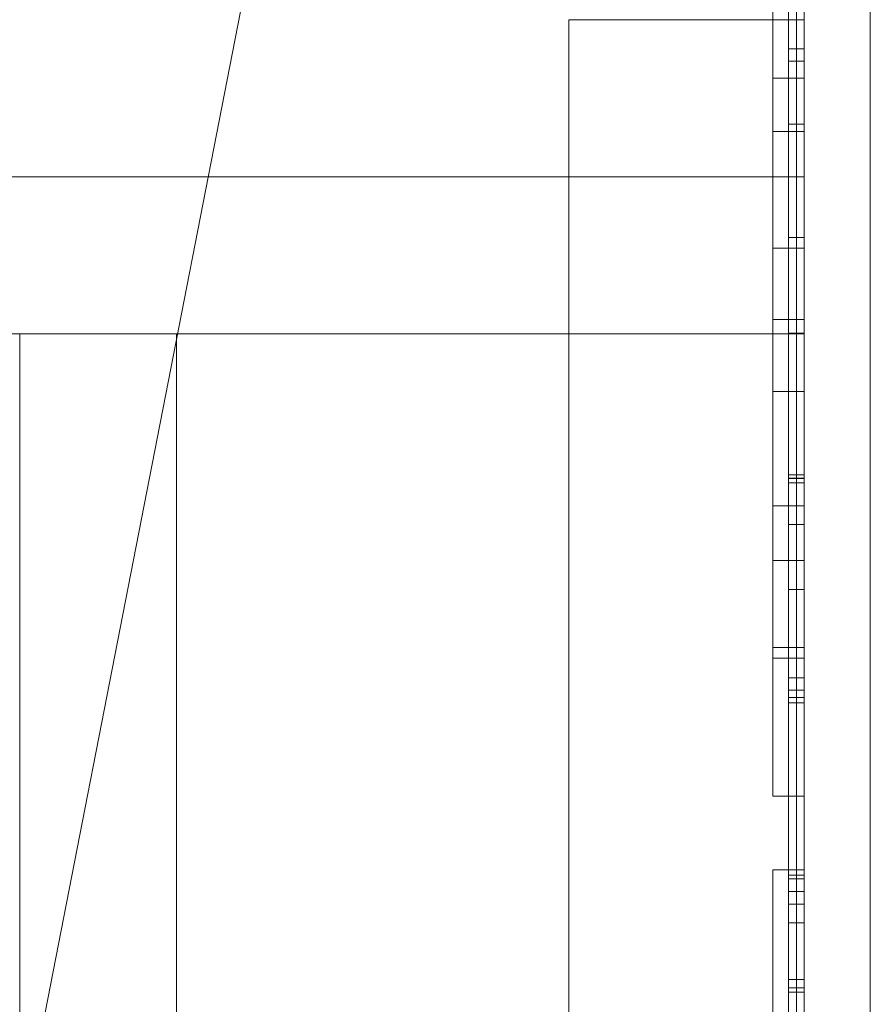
# Model space of a CAD drawing. Header units: inches. Extents: x 1 to 109, y 1 to 85.
# Tile 122 of 256: x 87.2711 to 87.3162, y 15.521 to 15.5733. Entities that reach past the tile are written whole.
import ezdxf

# ---------------------------------------------------------------- set-up
doc = ezdxf.new("R2010")
doc.units = ezdxf.units.IN
doc.header["$MEASUREMENT"] = 0

msp = doc.modelspace()

# ---------------------------------------------------------------- linework, layer by layer
at = {"color": 7, "linetype": 'Continuous', "lineweight": 15, "ltscale": 5}
for p, q in [((87.316226, 21.519105), (87.316226, 15.477438)), ((87.312721, 17.831605), (87.312721, 14.831605)), ((87.316226, 15.477438), (87.316226, 16.537438)), ((87.312305, 15.458215), (87.312305, 16.395715)), ((87.312721, 15.458215), (87.312721, 16.395715)), ((87.312305, 15.454995), (87.312305, 16.392495)), ((87.312721, 15.454995), (87.312721, 16.392495)), ((87.312721, 15.564938), (87.312721, 16.064938)), ((87.312305, 15.406605), (87.312305, 15.593632)), ((87.312721, 15.406605), (87.312721, 15.593632)), ((87.312305, 15.406605), (87.312305, 15.590412)), ((87.312721, 15.406605), (87.312721, 15.590412)), ((87.312721, 15.581605), (87.312721, 15.564938)), ((87.312721, 15.581605), (87.312721, 15.556605)), ((87.311055, 15.567338), (87.311055, 15.575345)), ((87.311888, 15.575737), (87.311888, 15.571063)), ((87.312721, 15.575737), (87.312721, 15.571063)), ((87.312721, 15.567338), (87.312721, 15.575345)), ((87.311055, 15.574797), (87.311055, 15.570163)), ((87.312721, 15.574797), (87.312721, 15.570163)), ((87.254024, 15.42637), (87.282779, 15.573701)), ((87.300221, 15.573272), (87.300221, 15.564938)), ((87.300221, 15.573272), (87.312721, 15.573272)), ((87.312721, 15.573272), (87.312721, 15.564938)), ((87.311888, 15.57173), (87.312721, 15.57173)), ((87.311888, 15.571063), (87.312721, 15.571063)), ((87.311055, 15.570163), (87.312721, 15.570163)), ((87.311055, 15.570163), (87.311055, 15.561138)), ((87.312721, 15.570163), (87.312721, 15.561138)), ((87.311888, 15.567724), (87.311888, 15.538344)), ((87.311888, 15.567724), (87.312721, 15.567724)), ((87.311888, 15.543018), (87.311888, 15.567724)), ((87.312721, 15.567724), (87.312721, 15.538344)), ((87.312721, 15.543018), (87.312721, 15.567724)), ((87.311055, 15.567338), (87.312721, 15.567338)), ((87.311055, 15.557365), (87.311055, 15.567338)), ((87.312721, 15.557365), (87.312721, 15.567338)), ((87.078173, 15.564938), (87.312721, 15.564938)), ((87.096307, 15.564938), (87.312721, 15.564938)), ((87.300221, 15.564938), (87.312721, 15.564938)), ((87.300221, 15.564938), (87.300221, 15.514938)), ((87.312721, 15.064938), (87.312721, 15.564938)), ((87.312721, 15.564938), (87.312721, 15.514938)), ((87.311888, 15.561714), (87.311888, 15.556633)), ((87.311888, 15.537676), (87.311888, 15.561714)), ((87.311888, 15.561714), (87.312721, 15.561714)), ((87.312721, 15.561714), (87.312721, 15.556633)), ((87.312721, 15.537676), (87.312721, 15.561714)), ((87.311055, 15.561138), (87.311055, 15.553539)), ((87.311055, 15.561138), (87.312721, 15.561138)), ((87.312721, 15.561138), (87.312721, 15.553539)), ((87.311055, 15.557365), (87.312721, 15.557365)), ((87.311055, 15.547462), (87.311055, 15.557365)), ((87.312721, 15.547462), (87.312721, 15.557365)), ((87.187721, 15.556605), (87.271055, 15.556605)), ((87.312721, 15.556605), (87.187721, 15.556605)), ((87.271055, 15.439938), (87.271055, 15.556605)), ((87.279388, 15.556605), (87.271055, 15.556605)), ((87.279388, 15.556605), (87.279388, 15.439938)), ((87.279388, 15.556605), (87.312721, 15.556605)), ((87.311888, 15.556633), (87.311888, 15.548933)), ((87.311888, 15.556633), (87.312721, 15.556633)), ((87.312721, 15.556633), (87.312721, 15.548933)), ((87.312721, 15.439938), (87.312721, 15.556605)), ((87.311055, 15.553539), (87.311055, 15.544567)), ((87.311055, 15.553539), (87.312721, 15.553539)), ((87.312721, 15.553539), (87.312721, 15.544567)), ((87.311888, 15.549111), (87.312721, 15.549111)), ((87.311888, 15.548933), (87.311888, 15.525323)), ((87.311888, 15.548933), (87.312721, 15.548933)), ((87.311888, 15.548923), (87.312721, 15.548923)), ((87.311888, 15.548693), (87.312721, 15.548693)), ((87.312721, 15.548933), (87.312721, 15.525323)), ((87.311055, 15.547462), (87.312721, 15.547462)), ((87.311055, 15.539376), (87.311055, 15.547462)), ((87.312721, 15.539376), (87.312721, 15.547462)), ((87.311888, 15.546471), (87.311888, 15.53729)), ((87.311888, 15.527858), (87.311888, 15.546471)), ((87.311888, 15.546471), (87.312721, 15.546471)), ((87.312721, 15.546471), (87.312721, 15.53729)), ((87.312721, 15.527858), (87.312721, 15.546471)), ((87.311055, 15.544567), (87.312721, 15.544567)), ((87.311055, 15.544567), (87.311055, 15.539941)), ((87.312721, 15.544567), (87.312721, 15.539941)), ((87.311888, 15.543018), (87.312721, 15.543018)), ((87.311055, 15.539941), (87.312721, 15.539941)), ((87.311055, 15.539941), (87.311055, 15.532047)), ((87.312721, 15.539941), (87.312721, 15.532047)), ((87.311055, 15.539376), (87.312721, 15.539376)), ((87.311055, 15.532047), (87.311055, 15.539376)), ((87.312721, 15.532047), (87.312721, 15.539376)), ((87.311888, 15.538344), (87.312721, 15.538344)), ((87.311888, 15.537008), (87.311888, 15.537676)), ((87.311888, 15.537676), (87.312721, 15.537676)), ((87.312721, 15.537008), (87.312721, 15.537676)), ((87.311888, 15.53729), (87.311888, 15.527858)), ((87.311888, 15.53729), (87.312721, 15.53729)), ((87.312721, 15.53729), (87.312721, 15.527858)), ((87.311888, 15.512302), (87.311888, 15.537008)), ((87.311888, 15.537008), (87.312721, 15.537008)), ((87.312721, 15.512302), (87.312721, 15.537008)), ((87.311055, 15.532047), (87.312721, 15.532047)), ((87.311055, 15.528152), (87.312721, 15.528152)), ((87.311888, 15.527858), (87.312721, 15.527858)), ((87.311888, 15.52766), (87.311888, 15.52188)), ((87.311888, 15.508525), (87.311888, 15.52766)), ((87.311888, 15.52766), (87.312721, 15.52766)), ((87.312721, 15.508525), (87.312721, 15.52766)), ((87.312721, 15.52766), (87.312721, 15.52188)), ((87.311888, 15.526992), (87.312721, 15.526992)), ((87.311888, 15.526324), (87.312721, 15.526324)), ((87.311888, 15.525323), (87.311888, 15.517404)), ((87.311888, 15.525323), (87.312721, 15.525323)), ((87.312721, 15.525323), (87.312721, 15.517404)), ((87.311888, 15.522318), (87.312721, 15.522318)), ((87.311888, 15.52188), (87.311888, 15.502745)), ((87.311888, 15.52188), (87.312721, 15.52188)), ((87.311888, 15.52165), (87.312721, 15.52165)), ((87.312721, 15.52188), (87.312721, 15.502745))]:
    msp.add_line(p, q, dxfattribs=at)
for points, knots in [([(87.311888, 15.576404), (87.311888, 15.576397), (87.311888, 15.576381), (87.311888, 15.576345), (87.311888, 15.576283), (87.311888, 15.576183), (87.311888, 15.576049), (87.311888, 15.575883), (87.311888, 15.575689), (87.311888, 15.57546), (87.311888, 15.575192), (87.311888, 15.574883), (87.311888, 15.574537), (87.311888, 15.574155), (87.311888, 15.573739), (87.311888, 15.573287), (87.311888, 15.5728), (87.311888, 15.572281), (87.311888, 15.57173), (87.311888, 15.571149), (87.311888, 15.57054), (87.311888, 15.569867), (87.311888, 15.569124), (87.311888, 15.56831), (87.311888, 15.567466), (87.311888, 15.566635), (87.311888, 15.56582), (87.311888, 15.565029), (87.311888, 15.564218), (87.311888, 15.563388), (87.311888, 15.562538), (87.311888, 15.561684), (87.311888, 15.560828), (87.311888, 15.559975), (87.311888, 15.559109), (87.311888, 15.558232), (87.311888, 15.557343), (87.311888, 15.556443), (87.311888, 15.555535), (87.311888, 15.554619), (87.311888, 15.553699), (87.311888, 15.552779), (87.311888, 15.55186), (87.311888, 15.550945), (87.311888, 15.550028), (87.311888, 15.549417), (87.311888, 15.549111)], [0, 0, 0, 0, 0.021959, 0.043906, 0.065843, 0.087787, 0.109743, 0.131704, 0.15366, 0.17561, 0.198603, 0.221601, 0.244601, 0.267602, 0.2906, 0.313598, 0.336595, 0.359594, 0.382593, 0.405591, 0.428588, 0.451583, 0.478685, 0.505791, 0.532897, 0.559998, 0.582991, 0.605988, 0.628989, 0.651992, 0.67499, 0.697981, 0.719663, 0.741351, 0.763042, 0.784729, 0.806408, 0.828085, 0.849767, 0.871459, 0.893153, 0.914838, 0.936123, 0.957404, 0.978697, 1, 1, 1, 1]), ([(87.311888, 15.548693), (87.311888, 15.549057), (87.311888, 15.549784), (87.311888, 15.550873), (87.311888, 15.551961), (87.311888, 15.553044), (87.311888, 15.554122), (87.311888, 15.555193), (87.311888, 15.556224), (87.311888, 15.557217), (87.311888, 15.558172), (87.311888, 15.559115), (87.311888, 15.560044), (87.311888, 15.560955), (87.311888, 15.56185), (87.311888, 15.562727), (87.311888, 15.563586), (87.311888, 15.564425), (87.311888, 15.565242), (87.311888, 15.566037), (87.311888, 15.566854), (87.311888, 15.567689), (87.311888, 15.568536), (87.311888, 15.569352), (87.311888, 15.570095), (87.311888, 15.570768), (87.311888, 15.571376), (87.311888, 15.571953), (87.311888, 15.572496), (87.311888, 15.573005), (87.311888, 15.573472), (87.311888, 15.573897), (87.311888, 15.574283), (87.311888, 15.574637), (87.311888, 15.574959), (87.311888, 15.575248), (87.311888, 15.5755), (87.311888, 15.575719), (87.311888, 15.575907), (87.311888, 15.576067), (87.311888, 15.576196), (87.311888, 15.57629), (87.311888, 15.576347), (87.311888, 15.576382), (87.311888, 15.576397), (87.311888, 15.576404)], [0, 0, 0, 0, 0.02509, 0.050169, 0.075247, 0.100336, 0.125428, 0.150515, 0.175601, 0.198602, 0.221604, 0.2446, 0.267593, 0.290592, 0.313594, 0.336594, 0.359592, 0.382588, 0.405587, 0.428586, 0.451582, 0.478685, 0.50579, 0.532893, 0.559995, 0.582993, 0.605992, 0.628989, 0.651987, 0.674987, 0.697985, 0.719668, 0.741353, 0.763039, 0.784726, 0.806409, 0.828087, 0.849769, 0.871459, 0.893152, 0.914837, 0.936124, 0.957405, 0.978697, 1, 1, 1, 1]), ([(87.312721, 15.548693), (87.312721, 15.549057), (87.312721, 15.549784), (87.312721, 15.550873), (87.312721, 15.551961), (87.312721, 15.553044), (87.312721, 15.554122), (87.312721, 15.555193), (87.312721, 15.556224), (87.312721, 15.557217), (87.312721, 15.558172), (87.312721, 15.559115), (87.312721, 15.560044), (87.312721, 15.560955), (87.312721, 15.56185), (87.312721, 15.562727), (87.312721, 15.563586), (87.312721, 15.564425), (87.312721, 15.565242), (87.312721, 15.566037), (87.312721, 15.566854), (87.312721, 15.567689), (87.312721, 15.568536), (87.312721, 15.569352), (87.312721, 15.570095), (87.312721, 15.570768), (87.312721, 15.571376), (87.312721, 15.571953), (87.312721, 15.572496), (87.312721, 15.573005), (87.312721, 15.573472), (87.312721, 15.573897), (87.312721, 15.574283), (87.312721, 15.574637), (87.312721, 15.574959), (87.312721, 15.575248), (87.312721, 15.5755), (87.312721, 15.575719), (87.312721, 15.575907), (87.312721, 15.576067), (87.312721, 15.576196), (87.312721, 15.57629), (87.312721, 15.576347), (87.312721, 15.576382), (87.312721, 15.576397), (87.312721, 15.576404)], [0, 0, 0, 0, 0.02509, 0.050169, 0.075247, 0.100336, 0.125428, 0.150515, 0.175601, 0.198602, 0.221604, 0.2446, 0.267593, 0.290592, 0.313594, 0.336594, 0.359592, 0.382588, 0.405587, 0.428586, 0.451582, 0.478685, 0.50579, 0.532893, 0.559995, 0.582993, 0.605992, 0.628989, 0.651987, 0.674987, 0.697985, 0.719668, 0.741353, 0.763039, 0.784726, 0.806409, 0.828087, 0.849769, 0.871459, 0.893152, 0.914837, 0.936124, 0.957405, 0.978697, 1, 1, 1, 1]), ([(87.312721, 15.576404), (87.312721, 15.576397), (87.312721, 15.576381), (87.312721, 15.576345), (87.312721, 15.576283), (87.312721, 15.576183), (87.312721, 15.576049), (87.312721, 15.575883), (87.312721, 15.575689), (87.312721, 15.57546), (87.312721, 15.575192), (87.312721, 15.574883), (87.312721, 15.574537), (87.312721, 15.574155), (87.312721, 15.573739), (87.312721, 15.573287), (87.312721, 15.5728), (87.312721, 15.572281), (87.312721, 15.57173), (87.312721, 15.571149), (87.312721, 15.57054), (87.312721, 15.569867), (87.312721, 15.569124), (87.312721, 15.56831), (87.312721, 15.567466), (87.312721, 15.566635), (87.312721, 15.56582), (87.312721, 15.565029), (87.312721, 15.564218), (87.312721, 15.563388), (87.312721, 15.562538), (87.312721, 15.561684), (87.312721, 15.560828), (87.312721, 15.559975), (87.312721, 15.559109), (87.312721, 15.558232), (87.312721, 15.557343), (87.312721, 15.556443), (87.312721, 15.555535), (87.312721, 15.554619), (87.312721, 15.553699), (87.312721, 15.552779), (87.312721, 15.55186), (87.312721, 15.550945), (87.312721, 15.550028), (87.312721, 15.549417), (87.312721, 15.549111)], [0, 0, 0, 0, 0.021959, 0.043906, 0.065843, 0.087787, 0.109743, 0.131704, 0.15366, 0.17561, 0.198603, 0.221601, 0.244601, 0.267602, 0.2906, 0.313598, 0.336595, 0.359594, 0.382593, 0.405591, 0.428588, 0.451583, 0.478685, 0.505791, 0.532897, 0.559998, 0.582991, 0.605988, 0.628989, 0.651992, 0.67499, 0.697981, 0.719663, 0.741351, 0.763042, 0.784729, 0.806408, 0.828085, 0.849767, 0.871459, 0.893153, 0.914838, 0.936123, 0.957404, 0.978697, 1, 1, 1, 1]), ([(87.311888, 15.57173), (87.311888, 15.571727), (87.311888, 15.57172), (87.311888, 15.57168), (87.311888, 15.57159), (87.311888, 15.571473), (87.311888, 15.571326), (87.311888, 15.571141), (87.311888, 15.570912), (87.311888, 15.570634), (87.311888, 15.570301), (87.311888, 15.569924), (87.311888, 15.569506), (87.311888, 15.569048), (87.311888, 15.568551), (87.311888, 15.568015), (87.311888, 15.567446), (87.311888, 15.566836), (87.311888, 15.566193), (87.311888, 15.565529), (87.311888, 15.564838), (87.311888, 15.564114), (87.311888, 15.563357), (87.311888, 15.562573), (87.311888, 15.561764), (87.311888, 15.560931), (87.311888, 15.56008), (87.311888, 15.55922), (87.311888, 15.558346), (87.311888, 15.557462), (87.311888, 15.556565), (87.311888, 15.555651), (87.311888, 15.554719), (87.311888, 15.553768), (87.311888, 15.552808), (87.311888, 15.551842), (87.311888, 15.550873), (87.311888, 15.549898), (87.311888, 15.549248), (87.311888, 15.548923)], [0, 0, 0, 0, 0.025093, 0.050171, 0.07526, 0.100355, 0.12544, 0.150527, 0.175617, 0.203214, 0.230811, 0.258408, 0.286005, 0.313603, 0.341198, 0.368796, 0.396395, 0.423988, 0.451587, 0.478692, 0.505794, 0.5329, 0.560003, 0.587602, 0.615197, 0.642791, 0.670391, 0.697987, 0.72509, 0.752194, 0.779297, 0.806403, 0.834059, 0.861716, 0.889372, 0.917031, 0.944693, 0.972338, 1, 1, 1, 1]), ([(87.311888, 15.548923), (87.311888, 15.549219), (87.311888, 15.549811), (87.311888, 15.550699), (87.311888, 15.551584), (87.311888, 15.552466), (87.311888, 15.553343), (87.311888, 15.554214), (87.311888, 15.555106), (87.311888, 15.556018), (87.311888, 15.556949), (87.311888, 15.557867), (87.311888, 15.558764), (87.311888, 15.559647), (87.311888, 15.560516), (87.311888, 15.561361), (87.311888, 15.562188), (87.311888, 15.562994), (87.311888, 15.563761), (87.311888, 15.5645), (87.311888, 15.56521), (87.311888, 15.565889), (87.311888, 15.56654), (87.311888, 15.567158), (87.311888, 15.56774), (87.311888, 15.568288), (87.311888, 15.568801), (87.311888, 15.569272), (87.311888, 15.569703), (87.311888, 15.570092), (87.311888, 15.570441), (87.311888, 15.570749), (87.311888, 15.571015), (87.311888, 15.571241), (87.311888, 15.57142), (87.311888, 15.571558), (87.311888, 15.571667), (87.311888, 15.571719), (87.311888, 15.571727), (87.311888, 15.57173)], [0, 0, 0, 0, 0.025091, 0.050172, 0.07526, 0.100353, 0.125439, 0.150527, 0.175615, 0.203211, 0.230811, 0.258405, 0.286, 0.313602, 0.341195, 0.368789, 0.396392, 0.423986, 0.451581, 0.478689, 0.505791, 0.532895, 0.56, 0.587597, 0.615193, 0.642792, 0.670387, 0.697984, 0.725089, 0.752193, 0.779298, 0.806401, 0.834059, 0.861718, 0.889371, 0.917031, 0.944693, 0.972338, 1, 1, 1, 1]), ([(87.312721, 15.548923), (87.312721, 15.549219), (87.312721, 15.549811), (87.312721, 15.550699), (87.312721, 15.551584), (87.312721, 15.552466), (87.312721, 15.553343), (87.312721, 15.554214), (87.312721, 15.555106), (87.312721, 15.556018), (87.312721, 15.556949), (87.312721, 15.557867), (87.312721, 15.558764), (87.312721, 15.559647), (87.312721, 15.560516), (87.312721, 15.561361), (87.312721, 15.562188), (87.312721, 15.562994), (87.312721, 15.563761), (87.312721, 15.5645), (87.312721, 15.56521), (87.312721, 15.565889), (87.312721, 15.56654), (87.312721, 15.567158), (87.312721, 15.56774), (87.312721, 15.568288), (87.312721, 15.568801), (87.312721, 15.569272), (87.312721, 15.569703), (87.312721, 15.570092), (87.312721, 15.570441), (87.312721, 15.570749), (87.312721, 15.571015), (87.312721, 15.571241), (87.312721, 15.57142), (87.312721, 15.571558), (87.312721, 15.571667), (87.312721, 15.571719), (87.312721, 15.571727), (87.312721, 15.57173)], [0, 0, 0, 0, 0.025091, 0.050172, 0.07526, 0.100353, 0.125439, 0.150527, 0.175615, 0.203211, 0.230811, 0.258405, 0.286, 0.313602, 0.341195, 0.368789, 0.396392, 0.423986, 0.451581, 0.478689, 0.505791, 0.532895, 0.56, 0.587597, 0.615193, 0.642792, 0.670387, 0.697984, 0.725089, 0.752193, 0.779298, 0.806401, 0.834059, 0.861718, 0.889371, 0.917031, 0.944693, 0.972338, 1, 1, 1, 1]), ([(87.312721, 15.57173), (87.312721, 15.571727), (87.312721, 15.57172), (87.312721, 15.57168), (87.312721, 15.57159), (87.312721, 15.571473), (87.312721, 15.571326), (87.312721, 15.571141), (87.312721, 15.570912), (87.312721, 15.570634), (87.312721, 15.570301), (87.312721, 15.569924), (87.312721, 15.569506), (87.312721, 15.569048), (87.312721, 15.568551), (87.312721, 15.568015), (87.312721, 15.567446), (87.312721, 15.566836), (87.312721, 15.566193), (87.312721, 15.565529), (87.312721, 15.564838), (87.312721, 15.564114), (87.312721, 15.563357), (87.312721, 15.562573), (87.312721, 15.561764), (87.312721, 15.560931), (87.312721, 15.56008), (87.312721, 15.55922), (87.312721, 15.558346), (87.312721, 15.557462), (87.312721, 15.556565), (87.312721, 15.555651), (87.312721, 15.554719), (87.312721, 15.553768), (87.312721, 15.552808), (87.312721, 15.551842), (87.312721, 15.550873), (87.312721, 15.549898), (87.312721, 15.549248), (87.312721, 15.548923)], [0, 0, 0, 0, 0.025093, 0.050171, 0.07526, 0.100355, 0.12544, 0.150527, 0.175617, 0.203214, 0.230811, 0.258408, 0.286005, 0.313603, 0.341198, 0.368796, 0.396395, 0.423988, 0.451587, 0.478692, 0.505794, 0.5329, 0.560003, 0.587602, 0.615197, 0.642791, 0.670391, 0.697987, 0.72509, 0.752194, 0.779297, 0.806403, 0.834059, 0.861716, 0.889372, 0.917031, 0.944693, 0.972338, 1, 1, 1, 1]), ([(87.311888, 15.549111), (87.311888, 15.548796), (87.311888, 15.548167), (87.311888, 15.547223), (87.311888, 15.546281), (87.311888, 15.545342), (87.311888, 15.544407), (87.311888, 15.543476), (87.311888, 15.542551), (87.311888, 15.541618), (87.311888, 15.54068), (87.311888, 15.539739), (87.311888, 15.53881), (87.311888, 15.537895), (87.311888, 15.536996), (87.311888, 15.536113), (87.311888, 15.535249), (87.311888, 15.534403), (87.311888, 15.533577), (87.311888, 15.532773), (87.311888, 15.53199), (87.311888, 15.531183), (87.311888, 15.530358), (87.311888, 15.529518), (87.311888, 15.528709), (87.311888, 15.527973), (87.311888, 15.527308), (87.311888, 15.526709), (87.311888, 15.526138), (87.311888, 15.525598), (87.311888, 15.525089), (87.311888, 15.524622), (87.311888, 15.524196), (87.311888, 15.523808), (87.311888, 15.523451), (87.311888, 15.523124), (87.311888, 15.52283), (87.311888, 15.522574), (87.311888, 15.522351), (87.311888, 15.52216), (87.311888, 15.521997), (87.311888, 15.521865), (87.311888, 15.521767), (87.311888, 15.521708), (87.311888, 15.521673), (87.311888, 15.521658), (87.311888, 15.52165)], [0, 0, 0, 0, 0.021959, 0.043906, 0.065843, 0.087786, 0.109742, 0.131703, 0.153659, 0.175609, 0.198603, 0.221601, 0.244602, 0.267601, 0.290599, 0.313597, 0.336596, 0.359595, 0.382592, 0.405589, 0.428588, 0.451585, 0.478687, 0.505791, 0.532896, 0.559998, 0.582994, 0.605991, 0.62899, 0.65199, 0.674988, 0.697984, 0.719666, 0.74135, 0.763039, 0.784726, 0.806408, 0.828085, 0.849767, 0.871457, 0.893152, 0.914838, 0.936124, 0.957404, 0.978696, 1, 1, 1, 1]), ([(87.311888, 15.548923), (87.311888, 15.548628), (87.311888, 15.548038), (87.311888, 15.547154), (87.311888, 15.546274), (87.311888, 15.545397), (87.311888, 15.544524), (87.311888, 15.543658), (87.311888, 15.542773), (87.311888, 15.541873), (87.311888, 15.540953), (87.311888, 15.540047), (87.311888, 15.53916), (87.311888, 15.538288), (87.311888, 15.537433), (87.311888, 15.536595), (87.311888, 15.53578), (87.311888, 15.53499), (87.311888, 15.534229), (87.311888, 15.533497), (87.311888, 15.532799), (87.311888, 15.532131), (87.311888, 15.531521), (87.311888, 15.530969), (87.311888, 15.530479), (87.311888, 15.530016), (87.311888, 15.529575), (87.311888, 15.529159), (87.311888, 15.528776), (87.311888, 15.528423), (87.311888, 15.5281), (87.311888, 15.527807), (87.311888, 15.527544), (87.311888, 15.527287), (87.311888, 15.52704), (87.311888, 15.526806), (87.311888, 15.526627), (87.311888, 15.526495), (87.311888, 15.526387), (87.311888, 15.526335), (87.311888, 15.526328), (87.311888, 15.526324)], [0, 0, 0, 0, 0.025093, 0.05017, 0.07526, 0.100353, 0.125438, 0.150528, 0.175614, 0.203211, 0.230811, 0.258403, 0.286001, 0.313597, 0.341194, 0.368791, 0.396386, 0.423984, 0.45158, 0.478684, 0.505787, 0.532889, 0.559998, 0.582993, 0.605989, 0.62899, 0.651989, 0.674984, 0.697981, 0.719667, 0.741351, 0.763034, 0.78472, 0.806402, 0.83406, 0.86172, 0.889369, 0.917032, 0.944694, 0.972337, 1, 1, 1, 1]), ([(87.311888, 15.526324), (87.311888, 15.526332), (87.311888, 15.526347), (87.311888, 15.526385), (87.311888, 15.526459), (87.311888, 15.526575), (87.311888, 15.526727), (87.311888, 15.526909), (87.311888, 15.527134), (87.311888, 15.527411), (87.311888, 15.527745), (87.311888, 15.528121), (87.311888, 15.528535), (87.311888, 15.528991), (87.311888, 15.529489), (87.311888, 15.530027), (87.311888, 15.530602), (87.311888, 15.531211), (87.311888, 15.531847), (87.311888, 15.532508), (87.311888, 15.53319), (87.311888, 15.533897), (87.311888, 15.534632), (87.311888, 15.535396), (87.311888, 15.536188), (87.311888, 15.537002), (87.311888, 15.537839), (87.311888, 15.538691), (87.311888, 15.539558), (87.311888, 15.540435), (87.311888, 15.541326), (87.311888, 15.542199), (87.311888, 15.54305), (87.311888, 15.543876), (87.311888, 15.544708), (87.311888, 15.545545), (87.311888, 15.546386), (87.311888, 15.54723), (87.311888, 15.548076), (87.311888, 15.548641), (87.311888, 15.548923)], [0, 0, 0, 0, 0.025098, 0.050177, 0.075246, 0.100332, 0.125433, 0.150532, 0.175617, 0.203205, 0.230804, 0.25841, 0.286009, 0.313602, 0.3412, 0.368801, 0.396398, 0.423996, 0.451592, 0.478695, 0.505799, 0.532903, 0.560006, 0.587602, 0.615198, 0.642797, 0.670394, 0.697989, 0.725091, 0.752199, 0.779308, 0.806409, 0.830601, 0.854802, 0.879013, 0.903222, 0.927416, 0.951597, 0.975791, 1, 1, 1, 1]), ([(87.311888, 15.52165), (87.311888, 15.521655), (87.311888, 15.521664), (87.311888, 15.521712), (87.311888, 15.521819), (87.311888, 15.521959), (87.311888, 15.522133), (87.311888, 15.52235), (87.311888, 15.522604), (87.311888, 15.52289), (87.311888, 15.523197), (87.311888, 15.523534), (87.311888, 15.523909), (87.311888, 15.52432), (87.311888, 15.524759), (87.311888, 15.525227), (87.311888, 15.525724), (87.311888, 15.526252), (87.311888, 15.526812), (87.311888, 15.527398), (87.311888, 15.527996), (87.311888, 15.528614), (87.311888, 15.529249), (87.311888, 15.529906), (87.311888, 15.530583), (87.311888, 15.531297), (87.311888, 15.532049), (87.311888, 15.532837), (87.311888, 15.533647), (87.311888, 15.53448), (87.311888, 15.535331), (87.311888, 15.536181), (87.311888, 15.537031), (87.311888, 15.537879), (87.311888, 15.53874), (87.311888, 15.539611), (87.311888, 15.540495), (87.311888, 15.541388), (87.311888, 15.54229), (87.311888, 15.5432), (87.311888, 15.544118), (87.311888, 15.545035), (87.311888, 15.54595), (87.311888, 15.546862), (87.311888, 15.547778), (87.311888, 15.548388), (87.311888, 15.548693)], [0, 0, 0, 0, 0.025092, 0.05017, 0.075258, 0.100351, 0.125437, 0.150524, 0.175612, 0.198608, 0.221608, 0.244606, 0.2676, 0.290599, 0.313597, 0.336594, 0.359592, 0.382589, 0.405584, 0.428584, 0.451583, 0.473262, 0.494946, 0.516633, 0.538316, 0.559997, 0.582995, 0.605995, 0.628991, 0.651987, 0.674986, 0.697985, 0.719666, 0.741349, 0.763034, 0.784717, 0.806399, 0.828083, 0.849769, 0.871451, 0.893131, 0.914816, 0.936119, 0.957411, 0.978699, 1, 1, 1, 1]), ([(87.312721, 15.549111), (87.312721, 15.548796), (87.312721, 15.548167), (87.312721, 15.547223), (87.312721, 15.546281), (87.312721, 15.545342), (87.312721, 15.544407), (87.312721, 15.543476), (87.312721, 15.542551), (87.312721, 15.541618), (87.312721, 15.54068), (87.312721, 15.539739), (87.312721, 15.53881), (87.312721, 15.537895), (87.312721, 15.536996), (87.312721, 15.536113), (87.312721, 15.535249), (87.312721, 15.534403), (87.312721, 15.533577), (87.312721, 15.532773), (87.312721, 15.53199), (87.312721, 15.531183), (87.312721, 15.530358), (87.312721, 15.529518), (87.312721, 15.528709), (87.312721, 15.527973), (87.312721, 15.527308), (87.312721, 15.526709), (87.312721, 15.526138), (87.312721, 15.525598), (87.312721, 15.525089), (87.312721, 15.524622), (87.312721, 15.524196), (87.312721, 15.523808), (87.312721, 15.523451), (87.312721, 15.523124), (87.312721, 15.52283), (87.312721, 15.522574), (87.312721, 15.522351), (87.312721, 15.52216), (87.312721, 15.521997), (87.312721, 15.521865), (87.312721, 15.521767), (87.312721, 15.521708), (87.312721, 15.521673), (87.312721, 15.521658), (87.312721, 15.52165)], [0, 0, 0, 0, 0.021959, 0.043906, 0.065843, 0.087786, 0.109742, 0.131703, 0.153659, 0.175609, 0.198603, 0.221601, 0.244602, 0.267601, 0.290599, 0.313597, 0.336596, 0.359595, 0.382592, 0.405589, 0.428588, 0.451585, 0.478687, 0.505791, 0.532896, 0.559998, 0.582994, 0.605991, 0.62899, 0.65199, 0.674988, 0.697984, 0.719666, 0.74135, 0.763039, 0.784726, 0.806408, 0.828085, 0.849767, 0.871457, 0.893152, 0.914838, 0.936124, 0.957404, 0.978696, 1, 1, 1, 1]), ([(87.312721, 15.548923), (87.312721, 15.548628), (87.312721, 15.548038), (87.312721, 15.547154), (87.312721, 15.546274), (87.312721, 15.545397), (87.312721, 15.544524), (87.312721, 15.543658), (87.312721, 15.542773), (87.312721, 15.541873), (87.312721, 15.540953), (87.312721, 15.540047), (87.312721, 15.53916), (87.312721, 15.538288), (87.312721, 15.537433), (87.312721, 15.536595), (87.312721, 15.53578), (87.312721, 15.53499), (87.312721, 15.534229), (87.312721, 15.533497), (87.312721, 15.532799), (87.312721, 15.532131), (87.312721, 15.531521), (87.312721, 15.530969), (87.312721, 15.530479), (87.312721, 15.530016), (87.312721, 15.529575), (87.312721, 15.529159), (87.312721, 15.528776), (87.312721, 15.528423), (87.312721, 15.5281), (87.312721, 15.527807), (87.312721, 15.527544), (87.312721, 15.527287), (87.312721, 15.52704), (87.312721, 15.526806), (87.312721, 15.526627), (87.312721, 15.526495), (87.312721, 15.526387), (87.312721, 15.526335), (87.312721, 15.526328), (87.312721, 15.526324)], [0, 0, 0, 0, 0.025093, 0.05017, 0.07526, 0.100353, 0.125438, 0.150528, 0.175614, 0.203211, 0.230811, 0.258403, 0.286001, 0.313597, 0.341194, 0.368791, 0.396386, 0.423984, 0.45158, 0.478684, 0.505787, 0.532889, 0.559998, 0.582993, 0.605989, 0.62899, 0.651989, 0.674984, 0.697981, 0.719667, 0.741351, 0.763034, 0.78472, 0.806402, 0.83406, 0.86172, 0.889369, 0.917032, 0.944694, 0.972337, 1, 1, 1, 1]), ([(87.312721, 15.526324), (87.312721, 15.526332), (87.312721, 15.526347), (87.312721, 15.526385), (87.312721, 15.526459), (87.312721, 15.526575), (87.312721, 15.526727), (87.312721, 15.526909), (87.312721, 15.527134), (87.312721, 15.527411), (87.312721, 15.527745), (87.312721, 15.528121), (87.312721, 15.528535), (87.312721, 15.528991), (87.312721, 15.529489), (87.312721, 15.530027), (87.312721, 15.530602), (87.312721, 15.531211), (87.312721, 15.531847), (87.312721, 15.532508), (87.312721, 15.53319), (87.312721, 15.533897), (87.312721, 15.534632), (87.312721, 15.535396), (87.312721, 15.536188), (87.312721, 15.537002), (87.312721, 15.537839), (87.312721, 15.538691), (87.312721, 15.539558), (87.312721, 15.540435), (87.312721, 15.541326), (87.312721, 15.542199), (87.312721, 15.54305), (87.312721, 15.543876), (87.312721, 15.544708), (87.312721, 15.545545), (87.312721, 15.546386), (87.312721, 15.54723), (87.312721, 15.548076), (87.312721, 15.548641), (87.312721, 15.548923)], [0, 0, 0, 0, 0.025098, 0.050177, 0.075246, 0.100332, 0.125433, 0.150532, 0.175617, 0.203205, 0.230804, 0.25841, 0.286009, 0.313602, 0.3412, 0.368801, 0.396398, 0.423996, 0.451592, 0.478695, 0.505799, 0.532903, 0.560006, 0.587602, 0.615198, 0.642797, 0.670394, 0.697989, 0.725091, 0.752199, 0.779308, 0.806409, 0.830601, 0.854802, 0.879013, 0.903222, 0.927416, 0.951597, 0.975791, 1, 1, 1, 1]), ([(87.312721, 15.52165), (87.312721, 15.521655), (87.312721, 15.521664), (87.312721, 15.521712), (87.312721, 15.521819), (87.312721, 15.521959), (87.312721, 15.522133), (87.312721, 15.52235), (87.312721, 15.522604), (87.312721, 15.52289), (87.312721, 15.523197), (87.312721, 15.523534), (87.312721, 15.523909), (87.312721, 15.52432), (87.312721, 15.524759), (87.312721, 15.525227), (87.312721, 15.525724), (87.312721, 15.526252), (87.312721, 15.526812), (87.312721, 15.527398), (87.312721, 15.527996), (87.312721, 15.528614), (87.312721, 15.529249), (87.312721, 15.529906), (87.312721, 15.530583), (87.312721, 15.531297), (87.312721, 15.532049), (87.312721, 15.532837), (87.312721, 15.533647), (87.312721, 15.53448), (87.312721, 15.535331), (87.312721, 15.536181), (87.312721, 15.537031), (87.312721, 15.537879), (87.312721, 15.53874), (87.312721, 15.539611), (87.312721, 15.540495), (87.312721, 15.541388), (87.312721, 15.54229), (87.312721, 15.5432), (87.312721, 15.544118), (87.312721, 15.545035), (87.312721, 15.54595), (87.312721, 15.546862), (87.312721, 15.547778), (87.312721, 15.548388), (87.312721, 15.548693)], [0, 0, 0, 0, 0.025092, 0.05017, 0.075258, 0.100351, 0.125437, 0.150524, 0.175612, 0.198608, 0.221608, 0.244606, 0.2676, 0.290599, 0.313597, 0.336594, 0.359592, 0.382589, 0.405584, 0.428584, 0.451583, 0.473262, 0.494946, 0.516633, 0.538316, 0.559997, 0.582995, 0.605995, 0.628991, 0.651987, 0.674986, 0.697985, 0.719666, 0.741349, 0.763034, 0.784717, 0.806399, 0.828083, 0.849769, 0.871451, 0.893131, 0.914816, 0.936119, 0.957411, 0.978699, 1, 1, 1, 1]), ([(87.311055, 15.528152), (87.311055, 15.528145), (87.311055, 15.528131), (87.311055, 15.528101), (87.311055, 15.528052), (87.311055, 15.527973), (87.311055, 15.527866), (87.311055, 15.527733), (87.311055, 15.527573), (87.311055, 15.527384), (87.311055, 15.527165), (87.311055, 15.526915), (87.311055, 15.526634), (87.311055, 15.526323), (87.311055, 15.525981), (87.311055, 15.525612), (87.311055, 15.525216), (87.311055, 15.524795), (87.311055, 15.524346), (87.311055, 15.523871), (87.311055, 15.523371), (87.311055, 15.52282), (87.311055, 15.522214), (87.311055, 15.521547), (87.311055, 15.520853), (87.311055, 15.520169), (87.311055, 15.519502), (87.311055, 15.518854), (87.311055, 15.51819), (87.311055, 15.517508), (87.311055, 15.516809), (87.311055, 15.516108), (87.311055, 15.515407), (87.311055, 15.514708), (87.311055, 15.513996), (87.311055, 15.513274), (87.311055, 15.512543), (87.311055, 15.511803), (87.311055, 15.511056), (87.311055, 15.510302), (87.311055, 15.509544), (87.311055, 15.508786), (87.311055, 15.508029), (87.311055, 15.507275), (87.311055, 15.506519), (87.311055, 15.506015), (87.311055, 15.505763)], [0, 0, 0, 0, 0.021956, 0.043902, 0.065842, 0.087789, 0.109745, 0.131703, 0.153656, 0.175607, 0.198605, 0.221605, 0.244603, 0.267598, 0.290595, 0.313597, 0.336598, 0.359596, 0.38259, 0.405585, 0.428585, 0.451586, 0.478689, 0.50579, 0.532891, 0.559996, 0.582995, 0.605992, 0.628988, 0.651986, 0.674984, 0.697983, 0.719667, 0.741352, 0.763037, 0.784722, 0.806406, 0.828088, 0.849771, 0.871458, 0.893149, 0.914835, 0.936125, 0.957408, 0.978699, 1, 1, 1, 1]), ([(87.311055, 15.505703), (87.311055, 15.505964), (87.311055, 15.506486), (87.311055, 15.507269), (87.311055, 15.508051), (87.311055, 15.50883), (87.311055, 15.509605), (87.311055, 15.510376), (87.311055, 15.51114), (87.311055, 15.51191), (87.311055, 15.512684), (87.311055, 15.51346), (87.311055, 15.514224), (87.311055, 15.514974), (87.311055, 15.515711), (87.311055, 15.516481), (87.311055, 15.517281), (87.311055, 15.518104), (87.311055, 15.518902), (87.311055, 15.519673), (87.311055, 15.520415), (87.311055, 15.521127), (87.311055, 15.521812), (87.311055, 15.522472), (87.311055, 15.523071), (87.311055, 15.52361), (87.311055, 15.524094), (87.311055, 15.524555), (87.311055, 15.524992), (87.311055, 15.525404), (87.311055, 15.525784), (87.311055, 15.52613), (87.311055, 15.526443), (87.311055, 15.526729), (87.311055, 15.526986), (87.311055, 15.527235), (87.311055, 15.527467), (87.311055, 15.527676), (87.311055, 15.52785), (87.311055, 15.527976), (87.311055, 15.528059), (87.311055, 15.528105), (87.311055, 15.528133), (87.311055, 15.528145), (87.311055, 15.528152)], [0, 0, 0, 0, 0.021958, 0.043905, 0.065843, 0.08779, 0.109748, 0.131708, 0.153662, 0.175612, 0.19861, 0.221611, 0.244609, 0.267605, 0.290604, 0.313605, 0.341203, 0.368798, 0.396394, 0.423991, 0.451585, 0.478687, 0.505793, 0.532899, 0.559999, 0.582994, 0.605994, 0.628993, 0.651991, 0.674987, 0.697986, 0.719671, 0.741355, 0.76304, 0.784726, 0.806411, 0.833511, 0.860615, 0.887729, 0.914836, 0.936123, 0.957404, 0.978697, 1, 1, 1, 1]), ([(87.312721, 15.528152), (87.312721, 15.528145), (87.312721, 15.528131), (87.312721, 15.528101), (87.312721, 15.528052), (87.312721, 15.527973), (87.312721, 15.527866), (87.312721, 15.527733), (87.312721, 15.527573), (87.312721, 15.527384), (87.312721, 15.527165), (87.312721, 15.526915), (87.312721, 15.526634), (87.312721, 15.526323), (87.312721, 15.525981), (87.312721, 15.525612), (87.312721, 15.525216), (87.312721, 15.524795), (87.312721, 15.524346), (87.312721, 15.523871), (87.312721, 15.523371), (87.312721, 15.52282), (87.312721, 15.522214), (87.312721, 15.521547), (87.312721, 15.520853), (87.312721, 15.520169), (87.312721, 15.519502), (87.312721, 15.518854), (87.312721, 15.51819), (87.312721, 15.517508), (87.312721, 15.516809), (87.312721, 15.516108), (87.312721, 15.515407), (87.312721, 15.514708), (87.312721, 15.513996), (87.312721, 15.513274), (87.312721, 15.512543), (87.312721, 15.511803), (87.312721, 15.511056), (87.312721, 15.510302), (87.312721, 15.509544), (87.312721, 15.508786), (87.312721, 15.508029), (87.312721, 15.507275), (87.312721, 15.506519), (87.312721, 15.506015), (87.312721, 15.505763)], [0, 0, 0, 0, 0.021956, 0.043902, 0.065842, 0.087789, 0.109745, 0.131703, 0.153656, 0.175607, 0.198605, 0.221605, 0.244603, 0.267598, 0.290595, 0.313597, 0.336598, 0.359596, 0.38259, 0.405585, 0.428585, 0.451586, 0.478689, 0.50579, 0.532891, 0.559996, 0.582995, 0.605992, 0.628988, 0.651986, 0.674984, 0.697983, 0.719667, 0.741352, 0.763037, 0.784722, 0.806406, 0.828088, 0.849771, 0.871458, 0.893149, 0.914835, 0.936125, 0.957408, 0.978699, 1, 1, 1, 1]), ([(87.312721, 15.505703), (87.312721, 15.505964), (87.312721, 15.506486), (87.312721, 15.507269), (87.312721, 15.508051), (87.312721, 15.50883), (87.312721, 15.509605), (87.312721, 15.510376), (87.312721, 15.51114), (87.312721, 15.51191), (87.312721, 15.512684), (87.312721, 15.51346), (87.312721, 15.514224), (87.312721, 15.514974), (87.312721, 15.515711), (87.312721, 15.516481), (87.312721, 15.517281), (87.312721, 15.518104), (87.312721, 15.518902), (87.312721, 15.519673), (87.312721, 15.520415), (87.312721, 15.521127), (87.312721, 15.521812), (87.312721, 15.522472), (87.312721, 15.523071), (87.312721, 15.52361), (87.312721, 15.524094), (87.312721, 15.524555), (87.312721, 15.524992), (87.312721, 15.525404), (87.312721, 15.525784), (87.312721, 15.52613), (87.312721, 15.526443), (87.312721, 15.526729), (87.312721, 15.526986), (87.312721, 15.527235), (87.312721, 15.527467), (87.312721, 15.527676), (87.312721, 15.52785), (87.312721, 15.527976), (87.312721, 15.528059), (87.312721, 15.528105), (87.312721, 15.528133), (87.312721, 15.528145), (87.312721, 15.528152)], [0, 0, 0, 0, 0.021958, 0.043905, 0.065843, 0.08779, 0.109748, 0.131708, 0.153662, 0.175612, 0.19861, 0.221611, 0.244609, 0.267605, 0.290604, 0.313605, 0.341203, 0.368798, 0.396394, 0.423991, 0.451585, 0.478687, 0.505793, 0.532899, 0.559999, 0.582994, 0.605994, 0.628993, 0.651991, 0.674987, 0.697986, 0.719671, 0.741355, 0.76304, 0.784726, 0.806411, 0.833511, 0.860615, 0.887729, 0.914836, 0.936123, 0.957404, 0.978697, 1, 1, 1, 1]), ([(87.311888, 15.526992), (87.311888, 15.526985), (87.311888, 15.526971), (87.311888, 15.526939), (87.311888, 15.526883), (87.311888, 15.526792), (87.311888, 15.526667), (87.311888, 15.526508), (87.311888, 15.526324), (87.311888, 15.526118), (87.311888, 15.525892), (87.311888, 15.52564), (87.311888, 15.525363), (87.311888, 15.52506), (87.311888, 15.524732), (87.311888, 15.524379), (87.311888, 15.524002), (87.311888, 15.523602), (87.311888, 15.523179), (87.311888, 15.522735), (87.311888, 15.522243), (87.311888, 15.5217), (87.311888, 15.521105), (87.311888, 15.520491), (87.311888, 15.519892), (87.311888, 15.519312), (87.311888, 15.518752), (87.311888, 15.518183), (87.311888, 15.517609), (87.311888, 15.517028), (87.311888, 15.516328), (87.311888, 15.515508), (87.311888, 15.514569), (87.311888, 15.513602), (87.311888, 15.512609), (87.311888, 15.51159), (87.311888, 15.510569), (87.311888, 15.509547), (87.311888, 15.508866), (87.311888, 15.508525)], [0, 0, 0, 0, 0.025107, 0.0501912, 0.0752529, 0.100328, 0.1254287, 0.1505401, 0.1756429, 0.1986451, 0.221645, 0.2446492, 0.267656, 0.2906616, 0.3136664, 0.3366722, 0.3596801, 0.3826911, 0.4057027, 0.4287094, 0.451708, 0.478812, 0.5059298, 0.5330562, 0.5601742, 0.5831708, 0.6061571, 0.6291472, 0.6521417, 0.6751281, 0.6981122, 0.734243, 0.7703638, 0.8064856, 0.8451902, 0.8838928, 0.9225964, 0.9612967, 1, 1, 1, 1]), ([(87.311888, 15.516496), (87.311888, 15.516704), (87.311888, 15.517121), (87.311888, 15.517741), (87.311888, 15.518349), (87.311888, 15.518948), (87.311888, 15.519533), (87.311888, 15.520102), (87.311888, 15.520653), (87.311888, 15.521187), (87.311888, 15.521707), (87.311888, 15.522213), (87.311888, 15.522705), (87.311888, 15.523176), (87.311888, 15.523621), (87.311888, 15.524041), (87.311888, 15.524446), (87.311888, 15.524827), (87.311888, 15.525171), (87.311888, 15.525487), (87.311888, 15.525776), (87.311888, 15.52603), (87.311888, 15.526252), (87.311888, 15.526447), (87.311888, 15.526608), (87.311888, 15.526735), (87.311888, 15.526835), (87.311888, 15.52691), (87.311888, 15.526959), (87.311888, 15.526982), (87.311888, 15.526989), (87.311888, 15.526992)], [0, 0, 0, 0, 0.03513, 0.070236, 0.105356, 0.140489, 0.17561, 0.210103, 0.244601, 0.279097, 0.313594, 0.34879, 0.383996, 0.419198, 0.454384, 0.489591, 0.524803, 0.55999, 0.595188, 0.630403, 0.665603, 0.700795, 0.736001, 0.771206, 0.806401, 0.838666, 0.870939, 0.903213, 0.935473, 0.967729, 1, 1, 1, 1]), ([(87.312721, 15.526992), (87.312721, 15.526985), (87.312721, 15.526971), (87.312721, 15.526939), (87.312721, 15.526883), (87.312721, 15.526792), (87.312721, 15.526667), (87.312721, 15.526508), (87.312721, 15.526324), (87.312721, 15.526118), (87.312721, 15.525892), (87.312721, 15.52564), (87.312721, 15.525363), (87.312721, 15.52506), (87.312721, 15.524732), (87.312721, 15.524379), (87.312721, 15.524002), (87.312721, 15.523602), (87.312721, 15.523179), (87.312721, 15.522735), (87.312721, 15.522243), (87.312721, 15.5217), (87.312721, 15.521105), (87.312721, 15.520491), (87.312721, 15.519892), (87.312721, 15.519312), (87.312721, 15.518752), (87.312721, 15.518183), (87.312721, 15.517609), (87.312721, 15.517028), (87.312721, 15.516328), (87.312721, 15.515508), (87.312721, 15.514569), (87.312721, 15.513602), (87.312721, 15.512609), (87.312721, 15.51159), (87.312721, 15.510569), (87.312721, 15.509547), (87.312721, 15.508866), (87.312721, 15.508525)], [0, 0, 0, 0, 0.025107, 0.0501912, 0.0752529, 0.100328, 0.1254287, 0.1505401, 0.1756429, 0.1986451, 0.221645, 0.2446492, 0.267656, 0.2906616, 0.3136664, 0.3366722, 0.3596801, 0.3826911, 0.4057027, 0.4287094, 0.451708, 0.478812, 0.5059298, 0.5330562, 0.5601742, 0.5831708, 0.6061571, 0.6291472, 0.6521417, 0.6751281, 0.6981122, 0.734243, 0.7703638, 0.8064856, 0.8451902, 0.8838928, 0.9225964, 0.9612967, 1, 1, 1, 1]), ([(87.312721, 15.516496), (87.312721, 15.516704), (87.312721, 15.517121), (87.312721, 15.517741), (87.312721, 15.518349), (87.312721, 15.518948), (87.312721, 15.519533), (87.312721, 15.520102), (87.312721, 15.520653), (87.312721, 15.521187), (87.312721, 15.521707), (87.312721, 15.522213), (87.312721, 15.522705), (87.312721, 15.523176), (87.312721, 15.523621), (87.312721, 15.524041), (87.312721, 15.524446), (87.312721, 15.524827), (87.312721, 15.525171), (87.312721, 15.525487), (87.312721, 15.525776), (87.312721, 15.52603), (87.312721, 15.526252), (87.312721, 15.526447), (87.312721, 15.526608), (87.312721, 15.526735), (87.312721, 15.526835), (87.312721, 15.52691), (87.312721, 15.526959), (87.312721, 15.526982), (87.312721, 15.526989), (87.312721, 15.526992)], [0, 0, 0, 0, 0.03513, 0.070236, 0.105356, 0.140489, 0.17561, 0.210103, 0.244601, 0.279097, 0.313594, 0.34879, 0.383996, 0.419198, 0.454384, 0.489591, 0.524803, 0.55999, 0.595188, 0.630403, 0.665603, 0.700795, 0.736001, 0.771206, 0.806401, 0.838666, 0.870939, 0.903213, 0.935473, 0.967729, 1, 1, 1, 1]), ([(87.311888, 15.522318), (87.311888, 15.522312), (87.311888, 15.5223), (87.311888, 15.522272), (87.311888, 15.522226), (87.311888, 15.522151), (87.311888, 15.522051), (87.311888, 15.521918), (87.311888, 15.521749), (87.311888, 15.521541), (87.311888, 15.521306), (87.311888, 15.521044), (87.311888, 15.520756), (87.311888, 15.520443), (87.311888, 15.520107), (87.311888, 15.519747), (87.311888, 15.519367), (87.311888, 15.51897), (87.311888, 15.518558), (87.311888, 15.518128), (87.311888, 15.517691), (87.311888, 15.517248), (87.311888, 15.516801), (87.311888, 15.516346), (87.311888, 15.515886), (87.311888, 15.515422), (87.311888, 15.514864), (87.311888, 15.514213), (87.311888, 15.513469), (87.311888, 15.512639), (87.311888, 15.511722), (87.311888, 15.51072), (87.311888, 15.509716), (87.311888, 15.509047), (87.311888, 15.508713)], [0, 0, 0, 0, 0.023357, 0.046686, 0.069992, 0.093324, 0.116683, 0.140045, 0.16756, 0.195068, 0.222573, 0.250079, 0.278091, 0.306104, 0.33411, 0.362114, 0.390124, 0.417636, 0.445146, 0.472654, 0.500169, 0.526318, 0.552454, 0.578578, 0.604703, 0.630826, 0.656949, 0.698, 0.739049, 0.780099, 0.835073, 0.89005, 0.945024, 1, 1, 1, 1]), ([(87.311888, 15.508483), (87.311888, 15.508773), (87.311888, 15.509353), (87.311888, 15.510222), (87.311888, 15.511091), (87.311888, 15.511959), (87.311888, 15.512826), (87.311888, 15.513596), (87.311888, 15.51427), (87.311888, 15.514846), (87.311888, 15.515419), (87.311888, 15.515987), (87.311888, 15.516546), (87.311888, 15.517093), (87.311888, 15.517607), (87.311888, 15.518089), (87.311888, 15.51854), (87.311888, 15.518974), (87.311888, 15.519385), (87.311888, 15.519771), (87.311888, 15.520131), (87.311888, 15.520467), (87.311888, 15.520778), (87.311888, 15.521067), (87.311888, 15.521331), (87.311888, 15.521566), (87.311888, 15.521769), (87.311888, 15.521941), (87.311888, 15.522083), (87.311888, 15.522191), (87.311888, 15.522261), (87.311888, 15.522297), (87.311888, 15.522311), (87.311888, 15.522318)], [0, 0, 0, 0, 0.04665, 0.093291, 0.13994, 0.186587, 0.233233, 0.279881, 0.311297, 0.342713, 0.374131, 0.405548, 0.436966, 0.468382, 0.499817, 0.527845, 0.555867, 0.583863, 0.611861, 0.639881, 0.667403, 0.694911, 0.722418, 0.749936, 0.777949, 0.805948, 0.833947, 0.861971, 0.890012, 0.917522, 0.944985, 0.972469, 1, 1, 1, 1]), ([(87.312721, 15.508483), (87.312721, 15.508773), (87.312721, 15.509353), (87.312721, 15.510222), (87.312721, 15.511091), (87.312721, 15.511959), (87.312721, 15.512826), (87.312721, 15.513596), (87.312721, 15.51427), (87.312721, 15.514846), (87.312721, 15.515419), (87.312721, 15.515987), (87.312721, 15.516546), (87.312721, 15.517093), (87.312721, 15.517607), (87.312721, 15.518089), (87.312721, 15.51854), (87.312721, 15.518974), (87.312721, 15.519385), (87.312721, 15.519771), (87.312721, 15.520131), (87.312721, 15.520467), (87.312721, 15.520778), (87.312721, 15.521067), (87.312721, 15.521331), (87.312721, 15.521566), (87.312721, 15.521769), (87.312721, 15.521941), (87.312721, 15.522083), (87.312721, 15.522191), (87.312721, 15.522261), (87.312721, 15.522297), (87.312721, 15.522311), (87.312721, 15.522318)], [0, 0, 0, 0, 0.04665, 0.093291, 0.13994, 0.186587, 0.233233, 0.279881, 0.311297, 0.342713, 0.374131, 0.405548, 0.436966, 0.468382, 0.499817, 0.527845, 0.555867, 0.583863, 0.611861, 0.639881, 0.667403, 0.694911, 0.722418, 0.749936, 0.777949, 0.805948, 0.833947, 0.861971, 0.890012, 0.917522, 0.944985, 0.972469, 1, 1, 1, 1]), ([(87.312721, 15.522318), (87.312721, 15.522312), (87.312721, 15.5223), (87.312721, 15.522272), (87.312721, 15.522226), (87.312721, 15.522151), (87.312721, 15.522051), (87.312721, 15.521918), (87.312721, 15.521749), (87.312721, 15.521541), (87.312721, 15.521306), (87.312721, 15.521044), (87.312721, 15.520756), (87.312721, 15.520443), (87.312721, 15.520107), (87.312721, 15.519747), (87.312721, 15.519367), (87.312721, 15.51897), (87.312721, 15.518558), (87.312721, 15.518128), (87.312721, 15.517691), (87.312721, 15.517248), (87.312721, 15.516801), (87.312721, 15.516346), (87.312721, 15.515886), (87.312721, 15.515422), (87.312721, 15.514864), (87.312721, 15.514213), (87.312721, 15.513469), (87.312721, 15.512639), (87.312721, 15.511722), (87.312721, 15.51072), (87.312721, 15.509716), (87.312721, 15.509047), (87.312721, 15.508713)], [0, 0, 0, 0, 0.023357, 0.046686, 0.069992, 0.093324, 0.116683, 0.140045, 0.16756, 0.195068, 0.222573, 0.250079, 0.278091, 0.306104, 0.33411, 0.362114, 0.390124, 0.417636, 0.445146, 0.472654, 0.500169, 0.526318, 0.552454, 0.578578, 0.604703, 0.630826, 0.656949, 0.698, 0.739049, 0.780099, 0.835073, 0.89005, 0.945024, 1, 1, 1, 1])]:
    msp.add_open_spline(points, degree=3, knots=knots, dxfattribs=at)

doc.saveas('drawing.dxf')
